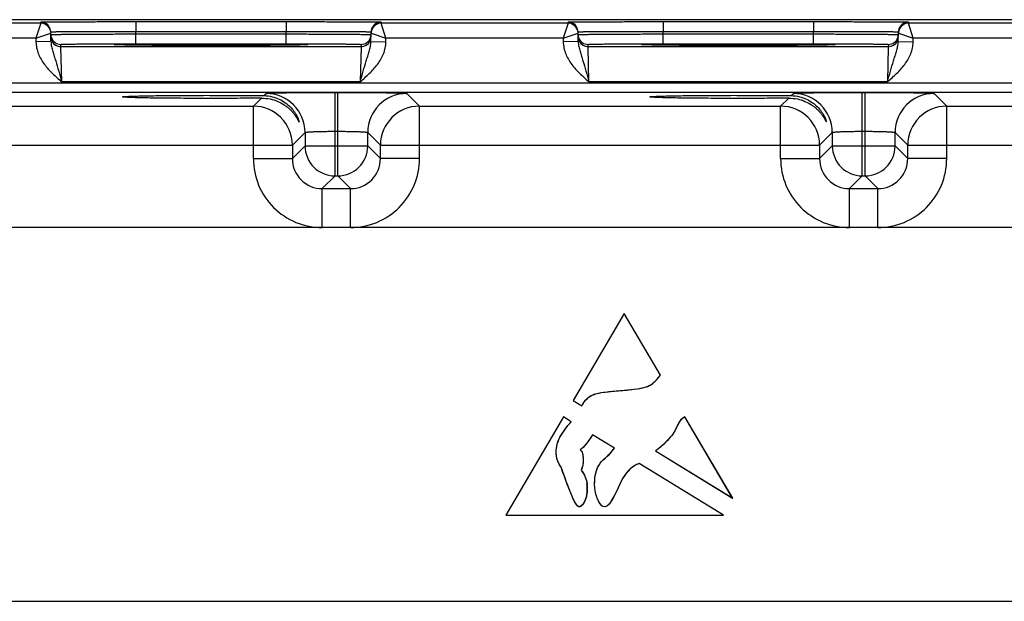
# Model space of a CAD drawing. Header units: inches. Extents: x 0 to 34, y 0 to 22.
# Tile 136 of 168: x 16.9 to 18.9, y 18.1 to 19.3. Entities that reach past the tile are written whole.
import ezdxf

# ---------------------------------------------------------------- set-up
doc = ezdxf.new("R2010")
doc.units = ezdxf.units.IN
doc.header["$LTSCALE"] = 1.87
doc.header["$MEASUREMENT"] = 0
doc.layers.get('0').update_dxf_attribs({"linetype": 'CONTINUOUS'})
doc.layers.add('03___PRT_ALL_CURVES', color=7, linetype='CONTINUOUS')

msp = doc.modelspace()

# ---------------------------------------------------------------- linework, layer by layer
at = {"color": 7, "linetype": 'CONTINUOUS'}
for p, q in [((24.2849, 19.2708), (15.4621, 19.2708)), ((16.9616, 19.2636), (16.5873, 19.2636)), ((16.9616, 19.2636), (16.9517, 19.2336)), ((16.9616, 19.2636), (16.9615, 19.2661)), ((17.1515, 19.2669), (17.1515, 19.2473)), ((17.1515, 19.2669), (17.4524, 19.2669)), ((17.1516, 19.2423), (17.1515, 19.2473)), ((17.1515, 19.2473), (17.4524, 19.2473)), ((17.4523, 19.2423), (17.4524, 19.2473)), ((17.4524, 19.2669), (17.4524, 19.2473)), ((17.6423, 19.2661), (17.6423, 19.2636)), ((18.0166, 19.2636), (17.6423, 19.2636)), ((17.6521, 19.2336), (17.6423, 19.2636)), ((18.0166, 19.2636), (18.0067, 19.2336)), ((18.0166, 19.2636), (18.0165, 19.2661)), ((18.2065, 19.2669), (18.2065, 19.2473)), ((18.2065, 19.2669), (18.5074, 19.2669)), ((18.2066, 19.2423), (18.2065, 19.2473)), ((18.2065, 19.2473), (18.5074, 19.2473)), ((18.5073, 19.2423), (18.5074, 19.2473)), ((18.5074, 19.2669), (18.5074, 19.2473)), ((18.6973, 19.2661), (18.6973, 19.2636)), ((19.0716, 19.2636), (18.6973, 19.2636)), ((18.7071, 19.2336), (18.6973, 19.2636)), ((16.9517, 19.2336), (16.5971, 19.2336)), ((16.9517, 19.2336), (16.9816, 19.2439)), ((16.9517, 19.2336), (16.9519, 19.2264)), ((16.9819, 19.2269), (16.9815, 19.2464)), ((17.1516, 19.2226), (17.1516, 19.2423)), ((17.1516, 19.2423), (17.4523, 19.2423)), ((17.4523, 19.2226), (17.4523, 19.2423)), ((17.622, 19.2269), (17.6224, 19.2464)), ((17.6223, 19.2439), (17.6521, 19.2336)), ((17.652, 19.2264), (17.6521, 19.2336)), ((18.0067, 19.2336), (17.6521, 19.2336)), ((18.0067, 19.2336), (18.0366, 19.2439)), ((18.0067, 19.2336), (18.0069, 19.2264)), ((18.0369, 19.2269), (18.0365, 19.2464)), ((18.2066, 19.2226), (18.2066, 19.2423)), ((18.2066, 19.2423), (18.5073, 19.2423)), ((18.5073, 19.2226), (18.5073, 19.2423)), ((18.677, 19.2269), (18.6774, 19.2464)), ((18.6773, 19.2439), (18.7071, 19.2336)), ((18.707, 19.2264), (18.7071, 19.2336)), ((19.0617, 19.2336), (18.7071, 19.2336)), ((16.9819, 19.2269), (16.9519, 19.2264)), ((17.0017, 19.2167), (17.0016, 19.2213)), ((17.6022, 19.2167), (17.0017, 19.2167)), ((17.0033, 19.1467), (17.0017, 19.2167)), ((17.1082, 19.2208), (17.1113, 19.2211)), ((17.1113, 19.2205), (17.1082, 19.2208)), ((17.1227, 19.2202), (17.1113, 19.2205)), ((17.1129, 19.2204), (17.112, 19.2205)), ((17.1139, 19.2204), (17.1129, 19.2204)), ((17.1156, 19.2203), (17.1139, 19.2204)), ((17.1178, 19.2203), (17.1156, 19.2203)), ((17.1223, 19.2202), (17.1178, 19.2203)), ((17.1294, 19.22), (17.1223, 19.2202)), ((17.1401, 19.2199), (17.1294, 19.22)), ((17.154, 19.2197), (17.1401, 19.2199)), ((17.1516, 19.2226), (17.4523, 19.2226)), ((17.1689, 19.2196), (17.154, 19.2197)), ((17.1866, 19.2194), (17.1689, 19.2196)), ((17.2075, 19.2193), (17.1866, 19.2194)), ((17.2317, 19.2192), (17.2075, 19.2193)), ((17.2589, 19.2191), (17.2317, 19.2192)), ((17.2841, 19.2191), (17.2589, 19.2191)), ((17.3126, 19.2191), (17.2841, 19.2191)), ((17.3422, 19.2191), (17.3126, 19.2191)), ((17.3684, 19.2192), (17.3422, 19.2191)), ((17.3913, 19.2193), (17.3684, 19.2192)), ((17.4113, 19.2194), (17.3913, 19.2193)), ((17.4315, 19.2195), (17.4113, 19.2194)), ((17.4473, 19.2197), (17.4315, 19.2195)), ((17.4616, 19.2198), (17.4473, 19.2197)), ((17.4727, 19.22), (17.4616, 19.2198)), ((17.4801, 19.2201), (17.4727, 19.22)), ((17.4851, 19.2202), (17.4801, 19.2201)), ((17.4926, 19.2205), (17.4812, 19.2202)), ((17.4882, 19.2203), (17.4851, 19.2202)), ((17.4901, 19.2204), (17.4882, 19.2203)), ((17.4911, 19.2204), (17.4901, 19.2204)), ((17.492, 19.2205), (17.4911, 19.2204)), ((17.4926, 19.2205), (17.492, 19.2205)), ((17.4926, 19.2211), (17.4957, 19.2208)), ((17.4957, 19.2208), (17.4926, 19.2205)), ((17.6022, 19.2167), (17.6006, 19.1467)), ((17.6023, 19.2213), (17.6022, 19.2167)), ((17.622, 19.2269), (17.652, 19.2264)), ((18.0369, 19.2269), (18.0069, 19.2264)), ((18.0567, 19.2167), (18.0566, 19.2213)), ((18.6572, 19.2167), (18.0567, 19.2167)), ((18.0583, 19.1467), (18.0567, 19.2167)), ((18.1632, 19.2208), (18.1663, 19.2211)), ((18.1663, 19.2205), (18.1632, 19.2208)), ((18.1777, 19.2202), (18.1663, 19.2205)), ((18.1679, 19.2204), (18.167, 19.2205)), ((18.1689, 19.2204), (18.1679, 19.2204)), ((18.1706, 19.2203), (18.1689, 19.2204)), ((18.1728, 19.2203), (18.1706, 19.2203)), ((18.1773, 19.2202), (18.1728, 19.2203)), ((18.1844, 19.22), (18.1773, 19.2202)), ((18.1951, 19.2199), (18.1844, 19.22)), ((18.209, 19.2197), (18.1951, 19.2199)), ((18.2066, 19.2226), (18.5073, 19.2226)), ((18.2239, 19.2196), (18.209, 19.2197)), ((18.2416, 19.2194), (18.2239, 19.2196)), ((18.2625, 19.2193), (18.2416, 19.2194)), ((18.2867, 19.2192), (18.2625, 19.2193)), ((18.3139, 19.2191), (18.2867, 19.2192)), ((18.3391, 19.2191), (18.3139, 19.2191)), ((18.3676, 19.2191), (18.3391, 19.2191)), ((18.3972, 19.2191), (18.3676, 19.2191)), ((18.4234, 19.2192), (18.3972, 19.2191)), ((18.4463, 19.2193), (18.4234, 19.2192)), ((18.4663, 19.2194), (18.4463, 19.2193)), ((18.4865, 19.2195), (18.4663, 19.2194)), ((18.5023, 19.2197), (18.4865, 19.2195)), ((18.5166, 19.2198), (18.5023, 19.2197)), ((18.5277, 19.22), (18.5166, 19.2198)), ((18.5351, 19.2201), (18.5277, 19.22)), ((18.5401, 19.2202), (18.5351, 19.2201)), ((18.5476, 19.2205), (18.5362, 19.2202)), ((18.5432, 19.2203), (18.5401, 19.2202)), ((18.5451, 19.2204), (18.5432, 19.2203)), ((18.5461, 19.2204), (18.5451, 19.2204)), ((18.547, 19.2205), (18.5461, 19.2204)), ((18.5476, 19.2205), (18.547, 19.2205)), ((18.5476, 19.2211), (18.5507, 19.2208)), ((18.5507, 19.2208), (18.5476, 19.2205)), ((18.6572, 19.2167), (18.6556, 19.1467)), ((18.6573, 19.2213), (18.6572, 19.2167)), ((18.677, 19.2269), (18.707, 19.2264)), ((15.7304, 19.1445), (24.0807, 19.1445)), ((17.6006, 19.1467), (17.0033, 19.1467)), ((18.6556, 19.1467), (18.0583, 19.1467)), ((15.7304, 19.1255), (24.0807, 19.1255)), ((17.3868, 19.0977), (17.4029, 19.1138)), ((17.408, 19.1188), (17.4122, 19.123)), ((17.5502, 18.958), (17.5502, 19.1254)), ((17.5502, 19.1254), (17.5557, 19.1254)), ((17.5557, 18.958), (17.5557, 19.1254)), ((17.6937, 19.123), (17.7191, 19.0977)), ((18.4418, 19.0977), (18.4579, 19.1138)), ((18.463, 19.1188), (18.4672, 19.123)), ((18.6052, 18.958), (18.6052, 19.1254)), ((18.6052, 19.1254), (18.6107, 19.1254)), ((18.6107, 18.958), (18.6107, 19.1254)), ((18.7487, 19.123), (18.7741, 19.0977)), ((16.6641, 19.0977), (17.3868, 19.0977)), ((17.3868, 18.9927), (17.3868, 19.0977)), ((17.7191, 18.9927), (17.7191, 19.0977)), ((17.7191, 19.0977), (18.4418, 19.0977)), ((18.4418, 18.9927), (18.4418, 19.0977)), ((18.7741, 18.9927), (18.7741, 19.0977)), ((18.7741, 19.0977), (19.4968, 19.0977)), ((17.4902, 19.0451), (17.4648, 19.0197)), ((17.4902, 19.0451), (17.4902, 19.018)), ((17.5502, 19.0474), (17.5557, 19.0474)), ((17.6157, 19.018), (17.6157, 19.0451)), ((17.6157, 19.0451), (17.6411, 19.0197)), ((18.5452, 19.0451), (18.5198, 19.0197)), ((18.5452, 19.0451), (18.5452, 19.018)), ((18.6052, 19.0474), (18.6107, 19.0474)), ((18.6707, 19.018), (18.6707, 19.0451)), ((18.6707, 19.0451), (18.6961, 19.0197)), ((16.5861, 19.0197), (17.4648, 19.0197)), ((17.4648, 19.0197), (17.4648, 18.9927)), ((17.4902, 19.018), (17.4648, 18.9927)), ((17.4902, 19.018), (17.6157, 19.018)), ((17.6157, 19.018), (17.6411, 18.9927)), ((17.6411, 18.9927), (17.6411, 19.0197)), ((17.6411, 19.0197), (18.5198, 19.0197)), ((18.5198, 19.0197), (18.5198, 18.9927)), ((18.5452, 19.018), (18.5198, 18.9927)), ((18.5452, 19.018), (18.6707, 19.018)), ((18.6707, 19.018), (18.6961, 18.9927)), ((18.6961, 18.9927), (18.6961, 19.0197)), ((18.6961, 19.0197), (19.5748, 19.0197)), ((17.3868, 18.9927), (17.4648, 18.9927)), ((17.7191, 18.9927), (17.6411, 18.9927)), ((18.4418, 18.9927), (18.5198, 18.9927)), ((18.7741, 18.9927), (18.6961, 18.9927)), ((17.5502, 18.958), (17.5248, 18.9327)), ((17.5502, 18.958), (17.5557, 18.958)), ((17.5557, 18.958), (17.5811, 18.9327)), ((18.6052, 18.958), (18.5798, 18.9327)), ((18.6052, 18.958), (18.6107, 18.958)), ((18.6107, 18.958), (18.6361, 18.9327)), ((17.5248, 18.8547), (17.5248, 18.9327)), ((17.5248, 18.9327), (17.5811, 18.9327)), ((17.5811, 18.8547), (17.5811, 18.9327)), ((18.5798, 18.8547), (18.5798, 18.9327)), ((18.5798, 18.9327), (18.6361, 18.9327)), ((18.6361, 18.8547), (18.6361, 18.9327)), ((23.9578, 18.8547), (15.8476, 18.8547)), ((18.1288, 18.6827), (18.0265, 18.5087)), ((18.2013, 18.5592), (18.1288, 18.6827)), ((18.0265, 18.5087), (18.044, 18.4981)), ((18.0071, 18.4756), (17.8917, 18.279)), ((18.0224, 18.4662), (18.0071, 18.4756)), ((18.3461, 18.3128), (18.2501, 18.4761)), ((18.1091, 18.413), (18.0652, 18.44)), ((18.1914, 18.4076), (18.3461, 18.3128)), ((18.3278, 18.279), (18.1587, 18.3826)), ((18.0763, 18.3759), (18.079, 18.379)), ((17.8917, 18.279), (18.3278, 18.279)), ((15.8476, 18.1067), (23.9578, 18.1067))]:
    msp.add_line(p, q, dxfattribs=at)
for points in [[(17.112, 19.2205), (17.1114, 19.2205), (17.1111, 19.2205), (17.1109, 19.2205), (17.1107, 19.2206), (17.1105, 19.2206), (17.1104, 19.2206)], [(17.4935, 19.2206), (17.4934, 19.2206), (17.4933, 19.2206), (17.4931, 19.2205), (17.4929, 19.2205), (17.4926, 19.2205)], [(18.167, 19.2205), (18.1664, 19.2205), (18.1661, 19.2205), (18.1659, 19.2205), (18.1657, 19.2206), (18.1655, 19.2206), (18.1654, 19.2206)], [(18.5485, 19.2206), (18.5484, 19.2206), (18.5483, 19.2206), (18.5481, 19.2205), (18.5479, 19.2205), (18.5476, 19.2205)]]:
    msp.add_lwpolyline(points, dxfattribs=at)
for centre, radius, start, end in [((16.9615, 19.2461), 0.02, 18.8019, 90.0002), ((16.9616, 19.2436), 0.02, 27.5914, 89.9999), ((16.9614, 19.2461), 0.0201, 1.0528, 18.7474), ((17.6425, 19.2461), 0.0201, 161.2526, 178.9472), ((17.6423, 19.2461), 0.02, 89.9998, 161.1981), ((17.6423, 19.2436), 0.02, 90.0018, 152.4591), ((18.0165, 19.2461), 0.02, 18.8019, 90.0002), ((18.0166, 19.2436), 0.02, 27.5914, 89.9999), ((18.0164, 19.2461), 0.0201, 1.0528, 18.7474), ((18.6975, 19.2461), 0.0201, 161.2526, 178.9472), ((18.6973, 19.2461), 0.02, 89.9998, 161.1981), ((18.6973, 19.2436), 0.02, 90.0018, 152.4591), ((17.0017, 19.2414), 0.0201, 181.0528, 198.7479), ((17.0016, 19.2413), 0.02, 198.8014, 270.0007), ((17.0017, 19.2367), 0.02, 206.4231, 270.0003), ((17.6022, 19.2367), 0.02, 269.9997, 333.5767), ((17.6023, 19.2413), 0.02, 269.9993, 341.1986), ((17.6021, 19.2414), 0.0201, 341.2521, 358.9472), ((18.0567, 19.2414), 0.0201, 181.0528, 198.7479), ((18.0566, 19.2413), 0.02, 198.8014, 270.0007), ((18.0567, 19.2367), 0.02, 206.4231, 270.0003), ((18.6572, 19.2367), 0.02, 269.9997, 333.5767), ((18.6573, 19.2413), 0.02, 269.9993, 341.1986), ((18.6571, 19.2414), 0.0201, 341.2521, 358.9472), ((17.4122, 19.045), 0.078, 0.0209, 89.9791), ((17.6937, 19.045), 0.078, 90.0209, 179.9791), ((18.4672, 19.045), 0.078, 0.0209, 89.9791), ((18.7487, 19.045), 0.078, 90.0209, 179.9791), ((17.3868, 19.0197), 0.078, 0.0209, 89.9791), ((17.7191, 19.0197), 0.078, 90.0209, 179.9791), ((18.4418, 19.0197), 0.078, 0.0209, 89.9791), ((18.7741, 19.0197), 0.078, 90.0209, 179.9791), ((17.5502, 19.0181), 0.06, 180.021, 269.979), ((17.5557, 19.0181), 0.06, 270.021, 359.979), ((18.6052, 19.0181), 0.06, 180.021, 269.979), ((18.6107, 19.0181), 0.06, 270.021, 359.979), ((17.5248, 18.9927), 0.138, 179.9966, 270.0034), ((17.5248, 18.9926), 0.06, 179.9645, 270.0357), ((17.5811, 18.9927), 0.138, 269.9966, 0.0034), ((17.5811, 18.9926), 0.06, 269.9656, 0.0346), ((18.5798, 18.9927), 0.138, 179.9966, 270.0034), ((18.5798, 18.9926), 0.06, 179.9645, 270.0357), ((18.6361, 18.9927), 0.138, 269.9966, 0.0034), ((18.6361, 18.9926), 0.06, 269.9656, 0.0346)]:
    msp.add_arc(centre, radius, start, end, dxfattribs=at)
for points, knots in [([(16.9615, 19.2661), (16.9615, 19.2661), (16.9616, 19.2661), (16.9618, 19.2661), (16.9621, 19.2661), (16.9625, 19.2662), (16.963, 19.2662), (16.9639, 19.2662), (16.9653, 19.2663), (16.9674, 19.2663), (16.9699, 19.2663), (16.9728, 19.2664), (16.9761, 19.2664), (16.9799, 19.2664), (16.9857, 19.2665), (16.994, 19.2666), (17.0051, 19.2666), (17.0176, 19.2667), (17.0314, 19.2667), (17.0463, 19.2668), (17.0622, 19.2668), (17.085, 19.2669), (17.1149, 19.2669), (17.1391, 19.2669), (17.1515, 19.2669)], [0, 0, 0, 0, 0.000318, 0.001226, 0.002732, 0.004837, 0.007542, 0.010844, 0.019232, 0.029982, 0.043068, 0.058459, 0.076118, 0.096003, 0.118066, 0.168509, 0.226962, 0.292862, 0.365575, 0.444399, 0.528576, 0.617294, 0.804899, 1, 1, 1, 1]), ([(16.9815, 19.2464), (16.9815, 19.2465), (16.9816, 19.2465), (16.9818, 19.2465), (16.982, 19.2465), (16.9824, 19.2466), (16.9828, 19.2466), (16.9837, 19.2466), (16.9849, 19.2467), (16.9867, 19.2467), (16.989, 19.2468), (16.9916, 19.2468), (16.9946, 19.2469), (16.998, 19.2469), (17.0032, 19.247), (17.0106, 19.247), (17.0205, 19.2471), (17.0317, 19.2472), (17.044, 19.2472), (17.0574, 19.2473), (17.0716, 19.2473), (17.092, 19.2473), (17.1188, 19.2473), (17.1404, 19.2473), (17.1515, 19.2473)], [0, 0, 0, 0, 0.000343, 0.001258, 0.002769, 0.004877, 0.007583, 0.010885, 0.019274, 0.030023, 0.043108, 0.058497, 0.076155, 0.096037, 0.118099, 0.168538, 0.226986, 0.292883, 0.365592, 0.444414, 0.528588, 0.617304, 0.804905, 1, 1, 1, 1]), ([(17.4524, 19.2669), (17.4647, 19.2669), (17.489, 19.2669), (17.5188, 19.2669), (17.5417, 19.2668), (17.5576, 19.2668), (17.5725, 19.2667), (17.5863, 19.2667), (17.5988, 19.2666), (17.6098, 19.2666), (17.6181, 19.2665), (17.624, 19.2664), (17.6278, 19.2664), (17.6311, 19.2664), (17.634, 19.2663), (17.6365, 19.2663), (17.6386, 19.2663), (17.64, 19.2662), (17.6409, 19.2662), (17.6414, 19.2662), (17.6418, 19.2661), (17.6421, 19.2661), (17.6422, 19.2661), (17.6423, 19.2661), (17.6423, 19.2661)], [0, 0, 0, 0, 0.195101, 0.382706, 0.471424, 0.555601, 0.634425, 0.707138, 0.773038, 0.831491, 0.881934, 0.903997, 0.923882, 0.941541, 0.956932, 0.970019, 0.980768, 0.989156, 0.992458, 0.995163, 0.997268, 0.998775, 0.999682, 1, 1, 1, 1]), ([(17.4524, 19.2473), (17.4634, 19.2473), (17.4851, 19.2473), (17.5118, 19.2473), (17.5323, 19.2473), (17.5465, 19.2473), (17.5599, 19.2472), (17.5722, 19.2472), (17.5834, 19.2471), (17.5933, 19.247), (17.6007, 19.247), (17.6059, 19.2469), (17.6093, 19.2469), (17.6123, 19.2468), (17.6149, 19.2468), (17.6171, 19.2467), (17.619, 19.2467), (17.6202, 19.2466), (17.621, 19.2466), (17.6215, 19.2466), (17.6219, 19.2465), (17.6221, 19.2465), (17.6223, 19.2465), (17.6224, 19.2465), (17.6224, 19.2464)], [0, 0, 0, 0, 0.195095, 0.382696, 0.471411, 0.555586, 0.634408, 0.707117, 0.773013, 0.831462, 0.881901, 0.903962, 0.923845, 0.941503, 0.956892, 0.969977, 0.980726, 0.989114, 0.992417, 0.995123, 0.997231, 0.998742, 0.999657, 1, 1, 1, 1]), ([(18.0165, 19.2661), (18.0165, 19.2661), (18.0166, 19.2661), (18.0168, 19.2661), (18.0171, 19.2661), (18.0175, 19.2662), (18.018, 19.2662), (18.0189, 19.2662), (18.0203, 19.2663), (18.0224, 19.2663), (18.0249, 19.2663), (18.0278, 19.2664), (18.0311, 19.2664), (18.0349, 19.2664), (18.0407, 19.2665), (18.049, 19.2666), (18.0601, 19.2666), (18.0726, 19.2667), (18.0864, 19.2667), (18.1013, 19.2668), (18.1172, 19.2668), (18.14, 19.2669), (18.1699, 19.2669), (18.1941, 19.2669), (18.2065, 19.2669)], [0, 0, 0, 0, 0.000318, 0.001226, 0.002732, 0.004837, 0.007542, 0.010844, 0.019232, 0.029982, 0.043068, 0.058459, 0.076118, 0.096003, 0.118066, 0.168509, 0.226962, 0.292862, 0.365575, 0.444399, 0.528576, 0.617294, 0.804899, 1, 1, 1, 1]), ([(18.0365, 19.2464), (18.0365, 19.2465), (18.0366, 19.2465), (18.0368, 19.2465), (18.037, 19.2465), (18.0374, 19.2466), (18.0378, 19.2466), (18.0387, 19.2466), (18.0399, 19.2467), (18.0417, 19.2467), (18.044, 19.2468), (18.0466, 19.2468), (18.0496, 19.2469), (18.053, 19.2469), (18.0582, 19.247), (18.0656, 19.247), (18.0755, 19.2471), (18.0867, 19.2472), (18.099, 19.2472), (18.1124, 19.2473), (18.1266, 19.2473), (18.147, 19.2473), (18.1738, 19.2473), (18.1954, 19.2473), (18.2065, 19.2473)], [0, 0, 0, 0, 0.000343, 0.001258, 0.002769, 0.004877, 0.007583, 0.010885, 0.019274, 0.030023, 0.043108, 0.058497, 0.076155, 0.096037, 0.118099, 0.168538, 0.226986, 0.292883, 0.365592, 0.444414, 0.528588, 0.617304, 0.804905, 1, 1, 1, 1]), ([(18.5074, 19.2669), (18.5197, 19.2669), (18.544, 19.2669), (18.5738, 19.2669), (18.5967, 19.2668), (18.6126, 19.2668), (18.6275, 19.2667), (18.6413, 19.2667), (18.6538, 19.2666), (18.6648, 19.2666), (18.6731, 19.2665), (18.679, 19.2664), (18.6828, 19.2664), (18.6861, 19.2664), (18.689, 19.2663), (18.6915, 19.2663), (18.6936, 19.2663), (18.695, 19.2662), (18.6959, 19.2662), (18.6964, 19.2662), (18.6968, 19.2661), (18.6971, 19.2661), (18.6972, 19.2661), (18.6973, 19.2661), (18.6973, 19.2661)], [0, 0, 0, 0, 0.195101, 0.382706, 0.471424, 0.555601, 0.634425, 0.707138, 0.773038, 0.831491, 0.881934, 0.903997, 0.923882, 0.941541, 0.956932, 0.970019, 0.980768, 0.989156, 0.992458, 0.995163, 0.997268, 0.998775, 0.999682, 1, 1, 1, 1]), ([(18.5074, 19.2473), (18.5184, 19.2473), (18.5401, 19.2473), (18.5668, 19.2473), (18.5873, 19.2473), (18.6015, 19.2473), (18.6149, 19.2472), (18.6272, 19.2472), (18.6384, 19.2471), (18.6483, 19.247), (18.6557, 19.247), (18.6609, 19.2469), (18.6643, 19.2469), (18.6673, 19.2468), (18.6699, 19.2468), (18.6721, 19.2467), (18.674, 19.2467), (18.6752, 19.2466), (18.676, 19.2466), (18.6765, 19.2466), (18.6769, 19.2465), (18.6771, 19.2465), (18.6773, 19.2465), (18.6774, 19.2465), (18.6774, 19.2464)], [0, 0, 0, 0, 0.195095, 0.382696, 0.471411, 0.555586, 0.634408, 0.707117, 0.773013, 0.831462, 0.881901, 0.903962, 0.923845, 0.941503, 0.956892, 0.969977, 0.980726, 0.989114, 0.992417, 0.995123, 0.997231, 0.998742, 0.999657, 1, 1, 1, 1]), ([(16.9816, 19.241), (16.9816, 19.241), (16.9817, 19.241), (16.9818, 19.241), (16.9821, 19.2411), (16.9825, 19.2411), (16.9829, 19.2411), (16.9837, 19.2411), (16.985, 19.2412), (16.9868, 19.2412), (16.9891, 19.2413), (16.9917, 19.2413), (16.9947, 19.2414), (16.9981, 19.2414), (17.0033, 19.2415), (17.0107, 19.2416), (17.0206, 19.2417), (17.0318, 19.2418), (17.0441, 19.2419), (17.0574, 19.2419), (17.0717, 19.242), (17.0921, 19.2421), (17.1188, 19.2422), (17.1405, 19.2423), (17.1516, 19.2423)], [0, 0, 0, 0, 0.00033, 0.001241, 0.002749, 0.004856, 0.007562, 0.010864, 0.019252, 0.030002, 0.043087, 0.058478, 0.076136, 0.09602, 0.118081, 0.168521, 0.226971, 0.292867, 0.365577, 0.444399, 0.528574, 0.617291, 0.804896, 1, 1, 1, 1]), ([(17.4523, 19.2423), (17.4634, 19.2423), (17.485, 19.2422), (17.5118, 19.2421), (17.5322, 19.242), (17.5464, 19.2419), (17.5598, 19.2419), (17.5721, 19.2418), (17.5833, 19.2417), (17.5932, 19.2416), (17.6006, 19.2415), (17.6058, 19.2414), (17.6092, 19.2414), (17.6122, 19.2413), (17.6148, 19.2413), (17.617, 19.2412), (17.6189, 19.2412), (17.6201, 19.2411), (17.6209, 19.2411), (17.6214, 19.2411), (17.6218, 19.2411), (17.622, 19.241), (17.6222, 19.241), (17.6223, 19.241), (17.6223, 19.241)], [0, 0, 0, 0, 0.195104, 0.382709, 0.471426, 0.555601, 0.634423, 0.707132, 0.773029, 0.831478, 0.881918, 0.90398, 0.923864, 0.941522, 0.956912, 0.969998, 0.980748, 0.989136, 0.992438, 0.995144, 0.997251, 0.998759, 0.99967, 1, 1, 1, 1]), ([(18.0366, 19.241), (18.0366, 19.241), (18.0367, 19.241), (18.0368, 19.241), (18.0371, 19.2411), (18.0375, 19.2411), (18.0379, 19.2411), (18.0387, 19.2411), (18.04, 19.2412), (18.0418, 19.2412), (18.0441, 19.2413), (18.0467, 19.2413), (18.0497, 19.2414), (18.0531, 19.2414), (18.0583, 19.2415), (18.0657, 19.2416), (18.0756, 19.2417), (18.0868, 19.2418), (18.0991, 19.2419), (18.1124, 19.2419), (18.1267, 19.242), (18.1471, 19.2421), (18.1738, 19.2422), (18.1955, 19.2423), (18.2066, 19.2423)], [0, 0, 0, 0, 0.00033, 0.001241, 0.002749, 0.004856, 0.007562, 0.010864, 0.019252, 0.030002, 0.043087, 0.058478, 0.076136, 0.09602, 0.118081, 0.168521, 0.226971, 0.292867, 0.365577, 0.444399, 0.528574, 0.617291, 0.804896, 1, 1, 1, 1]), ([(18.5073, 19.2423), (18.5184, 19.2423), (18.54, 19.2422), (18.5668, 19.2421), (18.5872, 19.242), (18.6014, 19.2419), (18.6148, 19.2419), (18.6271, 19.2418), (18.6383, 19.2417), (18.6482, 19.2416), (18.6556, 19.2415), (18.6608, 19.2414), (18.6642, 19.2414), (18.6672, 19.2413), (18.6698, 19.2413), (18.672, 19.2412), (18.6739, 19.2412), (18.6751, 19.2411), (18.6759, 19.2411), (18.6764, 19.2411), (18.6768, 19.2411), (18.677, 19.241), (18.6772, 19.241), (18.6773, 19.241), (18.6773, 19.241)], [0, 0, 0, 0, 0.195104, 0.382709, 0.471426, 0.555601, 0.634423, 0.707132, 0.773029, 0.831478, 0.881918, 0.90398, 0.923864, 0.941522, 0.956912, 0.969998, 0.980748, 0.989136, 0.992438, 0.995144, 0.997251, 0.998759, 0.99967, 1, 1, 1, 1]), ([(16.9519, 19.2264), (16.9519, 19.2223), (16.9529, 19.2142), (16.9576, 19.1985), (16.9681, 19.1807), (16.9847, 19.1627), (16.9971, 19.152), (17.0033, 19.1467)], [0, 0, 0, 0, 0.125018, 0.250068, 0.499708, 0.749755, 1, 1, 1, 1]), ([(16.9819, 19.2269), (16.9819, 19.2236), (16.9828, 19.217), (16.9853, 19.2074), (16.9883, 19.1979), (16.9924, 19.1848), (16.9975, 19.1677), (17.0013, 19.1538), (17.0033, 19.1467)], [0, 0, 0, 0, 0.120104, 0.238268, 0.357052, 0.478569, 0.733305, 1, 1, 1, 1]), ([(17.0016, 19.2213), (17.0016, 19.2214), (17.0017, 19.2214), (17.0018, 19.2214), (17.0021, 19.2214), (17.0025, 19.2215), (17.0034, 19.2215), (17.0046, 19.2216), (17.0062, 19.2217), (17.0082, 19.2217), (17.0105, 19.2218), (17.0142, 19.2219), (17.0197, 19.222), (17.0273, 19.2221), (17.036, 19.2222), (17.0459, 19.2223), (17.0567, 19.2224), (17.0685, 19.2224), (17.0811, 19.2225), (17.0991, 19.2226), (17.1227, 19.2226), (17.1418, 19.2226), (17.1516, 19.2226)], [0, 0, 0, 0, 0.000367, 0.001291, 0.002806, 0.004918, 0.010931, 0.019321, 0.030071, 0.043156, 0.058545, 0.076201, 0.118142, 0.168576, 0.22702, 0.29291, 0.365614, 0.444431, 0.5286, 0.617312, 0.804907, 1, 1, 1, 1]), ([(17.1113, 19.2211), (17.1142, 19.2212), (17.122, 19.2214), (17.1362, 19.2217), (17.1553, 19.2219), (17.179, 19.2221), (17.2063, 19.2223), (17.2477, 19.2224), (17.3019, 19.2225), (17.3562, 19.2224), (17.3976, 19.2223), (17.4249, 19.2221), (17.4485, 19.2219), (17.4677, 19.2217), (17.4819, 19.2214), (17.4896, 19.2212), (17.4926, 19.2211)], [0, 0, 0, 0, 0.0232, 0.0608, 0.111657, 0.174242, 0.246665, 0.326737, 0.500006, 0.673274, 0.753345, 0.825766, 0.88835, 0.939205, 0.976802, 1, 1, 1, 1]), ([(17.4812, 19.2202), (17.4715, 19.2199), (17.4478, 19.2197), (17.4068, 19.2193), (17.3568, 19.2192), (17.302, 19.2191), (17.2472, 19.2192), (17.1972, 19.2193), (17.1562, 19.2197), (17.1324, 19.2199), (17.1227, 19.2202)], [0, 0, 0, 0, 0.081295, 0.198871, 0.342544, 0.499869, 0.657212, 0.800938, 0.918598, 1, 1, 1, 1]), ([(17.4523, 19.2226), (17.4621, 19.2226), (17.4812, 19.2226), (17.5048, 19.2226), (17.5228, 19.2225), (17.5354, 19.2224), (17.5471, 19.2224), (17.558, 19.2223), (17.5679, 19.2222), (17.5766, 19.2221), (17.5841, 19.222), (17.5896, 19.2219), (17.5934, 19.2218), (17.5957, 19.2217), (17.5977, 19.2217), (17.5993, 19.2216), (17.6005, 19.2215), (17.6013, 19.2215), (17.6018, 19.2214), (17.6021, 19.2214), (17.6022, 19.2214), (17.6023, 19.2214), (17.6023, 19.2213)], [0, 0, 0, 0, 0.195093, 0.382688, 0.4714, 0.555569, 0.634386, 0.70709, 0.77298, 0.831424, 0.881858, 0.923799, 0.941455, 0.956844, 0.969929, 0.980679, 0.989069, 0.995082, 0.997194, 0.998709, 0.999633, 1, 1, 1, 1]), ([(17.6006, 19.1467), (17.6026, 19.1538), (17.6064, 19.1677), (17.6115, 19.1848), (17.6156, 19.1979), (17.6185, 19.2074), (17.6211, 19.217), (17.622, 19.2236), (17.622, 19.2269)], [0, 0, 0, 0, 0.266695, 0.521431, 0.642948, 0.761732, 0.879896, 1, 1, 1, 1]), ([(17.6006, 19.1467), (17.6068, 19.152), (17.6191, 19.1627), (17.6358, 19.1807), (17.6463, 19.1985), (17.651, 19.2142), (17.6519, 19.2223), (17.652, 19.2264)], [0, 0, 0, 0, 0.250256, 0.500306, 0.74994, 0.874987, 1, 1, 1, 1]), ([(18.0069, 19.2264), (18.0069, 19.2223), (18.0079, 19.2142), (18.0126, 19.1985), (18.0231, 19.1807), (18.0397, 19.1627), (18.0521, 19.152), (18.0583, 19.1467)], [0, 0, 0, 0, 0.125018, 0.250068, 0.499708, 0.749755, 1, 1, 1, 1]), ([(18.0369, 19.2269), (18.0369, 19.2236), (18.0378, 19.217), (18.0403, 19.2074), (18.0433, 19.1979), (18.0474, 19.1848), (18.0525, 19.1677), (18.0563, 19.1538), (18.0583, 19.1467)], [0, 0, 0, 0, 0.120104, 0.238268, 0.357052, 0.478569, 0.733305, 1, 1, 1, 1]), ([(18.0566, 19.2213), (18.0566, 19.2214), (18.0567, 19.2214), (18.0568, 19.2214), (18.0571, 19.2214), (18.0575, 19.2215), (18.0584, 19.2215), (18.0596, 19.2216), (18.0612, 19.2217), (18.0632, 19.2217), (18.0655, 19.2218), (18.0692, 19.2219), (18.0747, 19.222), (18.0823, 19.2221), (18.091, 19.2222), (18.1009, 19.2223), (18.1117, 19.2224), (18.1235, 19.2224), (18.1361, 19.2225), (18.1541, 19.2226), (18.1777, 19.2226), (18.1968, 19.2226), (18.2066, 19.2226)], [0, 0, 0, 0, 0.000367, 0.001291, 0.002806, 0.004918, 0.010931, 0.019321, 0.030071, 0.043156, 0.058545, 0.076201, 0.118142, 0.168576, 0.22702, 0.29291, 0.365614, 0.444431, 0.5286, 0.617312, 0.804907, 1, 1, 1, 1]), ([(18.1663, 19.2211), (18.1692, 19.2212), (18.177, 19.2214), (18.1912, 19.2217), (18.2103, 19.2219), (18.234, 19.2221), (18.2613, 19.2223), (18.3027, 19.2224), (18.3569, 19.2225), (18.4112, 19.2224), (18.4526, 19.2223), (18.4799, 19.2221), (18.5035, 19.2219), (18.5227, 19.2217), (18.5369, 19.2214), (18.5446, 19.2212), (18.5476, 19.2211)], [0, 0, 0, 0, 0.0232, 0.0608, 0.111657, 0.174242, 0.246665, 0.326737, 0.500006, 0.673274, 0.753345, 0.825766, 0.88835, 0.939205, 0.976802, 1, 1, 1, 1]), ([(18.5362, 19.2202), (18.5265, 19.2199), (18.5028, 19.2197), (18.4618, 19.2193), (18.4118, 19.2192), (18.357, 19.2191), (18.3022, 19.2192), (18.2522, 19.2193), (18.2112, 19.2197), (18.1874, 19.2199), (18.1777, 19.2202)], [0, 0, 0, 0, 0.081295, 0.198871, 0.342544, 0.499869, 0.657212, 0.800938, 0.918598, 1, 1, 1, 1]), ([(18.5073, 19.2226), (18.5171, 19.2226), (18.5362, 19.2226), (18.5598, 19.2226), (18.5778, 19.2225), (18.5904, 19.2224), (18.6021, 19.2224), (18.613, 19.2223), (18.6229, 19.2222), (18.6316, 19.2221), (18.6391, 19.222), (18.6446, 19.2219), (18.6484, 19.2218), (18.6507, 19.2217), (18.6527, 19.2217), (18.6543, 19.2216), (18.6555, 19.2215), (18.6563, 19.2215), (18.6568, 19.2214), (18.6571, 19.2214), (18.6572, 19.2214), (18.6573, 19.2214), (18.6573, 19.2213)], [0, 0, 0, 0, 0.195093, 0.382688, 0.4714, 0.555569, 0.634386, 0.70709, 0.77298, 0.831424, 0.881858, 0.923799, 0.941455, 0.956844, 0.969929, 0.980679, 0.989069, 0.995082, 0.997194, 0.998709, 0.999633, 1, 1, 1, 1]), ([(18.6556, 19.1467), (18.6576, 19.1538), (18.6614, 19.1677), (18.6665, 19.1848), (18.6706, 19.1979), (18.6735, 19.2074), (18.6761, 19.217), (18.677, 19.2236), (18.677, 19.2269)], [0, 0, 0, 0, 0.266695, 0.521431, 0.642948, 0.761732, 0.879896, 1, 1, 1, 1]), ([(18.6556, 19.1467), (18.6618, 19.152), (18.6741, 19.1627), (18.6908, 19.1807), (18.7013, 19.1985), (18.706, 19.2142), (18.7069, 19.2223), (18.707, 19.2264)], [0, 0, 0, 0, 0.250256, 0.500306, 0.74994, 0.874987, 1, 1, 1, 1]), ([(17.1248, 19.1163), (17.1248, 19.1164), (17.1249, 19.1165), (17.1252, 19.1165), (17.1258, 19.1167), (17.1265, 19.1168), (17.1275, 19.1169), (17.1291, 19.117), (17.1318, 19.1172), (17.1355, 19.1174), (17.14, 19.1176), (17.1453, 19.1178), (17.1514, 19.118), (17.1582, 19.1181), (17.1685, 19.1184), (17.183, 19.1186), (17.2021, 19.1189), (17.223, 19.1191), (17.2455, 19.1193), (17.269, 19.1194), (17.2931, 19.1194), (17.3253, 19.1194), (17.3636, 19.1193), (17.3937, 19.119), (17.408, 19.1188)], [0, 0, 0, 0, 0.000527, 0.001708, 0.003612, 0.006247, 0.009612, 0.013706, 0.02406, 0.037276, 0.053316, 0.072106, 0.09354, 0.117502, 0.143877, 0.203414, 0.271045, 0.345417, 0.425153, 0.50873, 0.594532, 0.680934, 0.848958, 1, 1, 1, 1]), ([(17.4029, 19.1138), (17.3887, 19.1136), (17.3587, 19.1134), (17.3207, 19.1132), (17.289, 19.1132), (17.2653, 19.1133), (17.2422, 19.1134), (17.2203, 19.1136), (17.1999, 19.1138), (17.1814, 19.114), (17.1673, 19.1143), (17.1572, 19.1145), (17.1506, 19.1147), (17.1448, 19.1149), (17.1396, 19.1151), (17.1352, 19.1153), (17.1316, 19.1155), (17.129, 19.1156), (17.1274, 19.1158), (17.1265, 19.1159), (17.1258, 19.116), (17.1252, 19.1161), (17.1249, 19.1162), (17.1248, 19.1163), (17.1248, 19.1163)], [0, 0, 0, 0, 0.153931, 0.323259, 0.409812, 0.495497, 0.578742, 0.657983, 0.731767, 0.798767, 0.857675, 0.883759, 0.90745, 0.928637, 0.947208, 0.963061, 0.976127, 0.986373, 0.990428, 0.993765, 0.996382, 0.998278, 0.999463, 1, 1, 1, 1]), ([(17.4029, 19.1138), (17.4088, 19.1138), (17.4199, 19.1128), (17.4353, 19.108), (17.4463, 19.1021), (17.4539, 19.0968), (17.4588, 19.0925), (17.4632, 19.0882), (17.467, 19.0838), (17.4703, 19.0794), (17.4726, 19.0759), (17.4742, 19.0733), (17.4752, 19.0715), (17.4761, 19.0699), (17.4767, 19.0687), (17.4772, 19.0678), (17.4774, 19.0673), (17.4777, 19.0669), (17.4779, 19.0666), (17.478, 19.0664), (17.4781, 19.0662), (17.4782, 19.0662), (17.4782, 19.0663), (17.4782, 19.0664)], [0, 0, 0, 0, 0.185644, 0.354785, 0.509185, 0.581463, 0.650539, 0.716309, 0.778465, 0.836445, 0.889279, 0.913273, 0.935257, 0.954818, 0.971455, 0.978498, 0.984587, 0.989645, 0.99361, 0.996429, 0.998081, 0.998798, 1, 1, 1, 1]), ([(17.408, 19.1188), (17.4135, 19.1187), (17.4241, 19.1174), (17.4385, 19.1123), (17.4506, 19.1052), (17.4605, 19.0968), (17.4669, 19.0891), (17.4711, 19.0829), (17.4735, 19.0785), (17.4755, 19.0744), (17.4768, 19.0713), (17.4775, 19.0691), (17.4779, 19.0679), (17.4781, 19.067), (17.4782, 19.0665), (17.4782, 19.0664)], [0, 0, 0, 0, 0.177021, 0.338584, 0.48702, 0.624171, 0.750196, 0.808456, 0.862717, 0.91175, 0.953416, 0.970472, 0.984301, 0.994309, 1, 1, 1, 1]), ([(17.4122, 19.123), (17.4123, 19.1231), (17.4126, 19.1232), (17.4132, 19.1233), (17.4141, 19.1234), (17.4154, 19.1235), (17.4169, 19.1236), (17.4196, 19.1238), (17.4238, 19.124), (17.4296, 19.1242), (17.4366, 19.1244), (17.4447, 19.1246), (17.4537, 19.1247), (17.4637, 19.1249), (17.4785, 19.1251), (17.4986, 19.1252), (17.5239, 19.1254), (17.5413, 19.1254), (17.5502, 19.1254)], [0, 0, 0, 0, 0.002193, 0.006647, 0.013412, 0.022485, 0.033853, 0.04749, 0.081447, 0.124043, 0.174882, 0.233486, 0.299305, 0.371722, 0.450054, 0.621468, 0.80711, 1, 1, 1, 1]), ([(17.5557, 19.1254), (17.5646, 19.1254), (17.582, 19.1254), (17.6073, 19.1252), (17.6274, 19.1251), (17.6422, 19.1249), (17.6522, 19.1247), (17.6612, 19.1246), (17.6693, 19.1244), (17.6763, 19.1242), (17.6821, 19.124), (17.6863, 19.1238), (17.689, 19.1236), (17.6905, 19.1235), (17.6918, 19.1234), (17.6927, 19.1233), (17.6933, 19.1232), (17.6936, 19.1231), (17.6937, 19.123)], [0, 0, 0, 0, 0.19289, 0.378532, 0.549946, 0.628278, 0.700695, 0.766514, 0.825118, 0.875957, 0.918553, 0.95251, 0.966147, 0.977515, 0.986588, 0.993353, 0.997807, 1, 1, 1, 1]), ([(18.1798, 19.1163), (18.1798, 19.1164), (18.1799, 19.1165), (18.1802, 19.1165), (18.1808, 19.1167), (18.1815, 19.1168), (18.1825, 19.1169), (18.1841, 19.117), (18.1868, 19.1172), (18.1905, 19.1174), (18.195, 19.1176), (18.2003, 19.1178), (18.2064, 19.118), (18.2132, 19.1181), (18.2235, 19.1184), (18.238, 19.1186), (18.2571, 19.1189), (18.278, 19.1191), (18.3005, 19.1193), (18.324, 19.1194), (18.3481, 19.1194), (18.3803, 19.1194), (18.4186, 19.1193), (18.4487, 19.119), (18.463, 19.1188)], [0, 0, 0, 0, 0.000527, 0.001708, 0.003612, 0.006247, 0.009612, 0.013706, 0.02406, 0.037276, 0.053316, 0.072106, 0.09354, 0.117502, 0.143877, 0.203414, 0.271045, 0.345417, 0.425153, 0.50873, 0.594532, 0.680934, 0.848958, 1, 1, 1, 1]), ([(18.4579, 19.1138), (18.4437, 19.1136), (18.4137, 19.1134), (18.3757, 19.1132), (18.344, 19.1132), (18.3203, 19.1133), (18.2972, 19.1134), (18.2753, 19.1136), (18.2549, 19.1138), (18.2364, 19.114), (18.2223, 19.1143), (18.2122, 19.1145), (18.2056, 19.1147), (18.1998, 19.1149), (18.1946, 19.1151), (18.1902, 19.1153), (18.1866, 19.1155), (18.184, 19.1156), (18.1824, 19.1158), (18.1815, 19.1159), (18.1808, 19.116), (18.1802, 19.1161), (18.1799, 19.1162), (18.1798, 19.1163), (18.1798, 19.1163)], [0, 0, 0, 0, 0.153931, 0.323259, 0.409812, 0.495497, 0.578742, 0.657983, 0.731767, 0.798767, 0.857675, 0.883759, 0.90745, 0.928637, 0.947208, 0.963061, 0.976127, 0.986373, 0.990428, 0.993765, 0.996382, 0.998278, 0.999463, 1, 1, 1, 1]), ([(18.4579, 19.1138), (18.4638, 19.1138), (18.4749, 19.1128), (18.4903, 19.108), (18.5013, 19.1021), (18.5089, 19.0968), (18.5138, 19.0925), (18.5182, 19.0882), (18.522, 19.0838), (18.5253, 19.0794), (18.5276, 19.0759), (18.5292, 19.0733), (18.5302, 19.0715), (18.5311, 19.0699), (18.5317, 19.0687), (18.5322, 19.0678), (18.5324, 19.0673), (18.5327, 19.0669), (18.5329, 19.0666), (18.533, 19.0664), (18.5331, 19.0662), (18.5332, 19.0662), (18.5332, 19.0663), (18.5332, 19.0664)], [0, 0, 0, 0, 0.185644, 0.354785, 0.509185, 0.581463, 0.650539, 0.716309, 0.778465, 0.836445, 0.889279, 0.913273, 0.935257, 0.954818, 0.971455, 0.978498, 0.984587, 0.989645, 0.99361, 0.996429, 0.998081, 0.998798, 1, 1, 1, 1]), ([(18.463, 19.1188), (18.4685, 19.1187), (18.4791, 19.1174), (18.4935, 19.1123), (18.5056, 19.1052), (18.5155, 19.0968), (18.5219, 19.0891), (18.5261, 19.0829), (18.5285, 19.0785), (18.5305, 19.0744), (18.5318, 19.0713), (18.5325, 19.0691), (18.5329, 19.0679), (18.5331, 19.067), (18.5332, 19.0665), (18.5332, 19.0664)], [0, 0, 0, 0, 0.177019, 0.338583, 0.487018, 0.624166, 0.750199, 0.808456, 0.862716, 0.911749, 0.953416, 0.970473, 0.984301, 0.99431, 1, 1, 1, 1]), ([(18.4672, 19.123), (18.4673, 19.1231), (18.4676, 19.1232), (18.4682, 19.1233), (18.4691, 19.1234), (18.4704, 19.1235), (18.4719, 19.1236), (18.4746, 19.1238), (18.4788, 19.124), (18.4846, 19.1242), (18.4916, 19.1244), (18.4997, 19.1246), (18.5087, 19.1247), (18.5187, 19.1249), (18.5335, 19.1251), (18.5536, 19.1252), (18.5789, 19.1254), (18.5963, 19.1254), (18.6052, 19.1254)], [0, 0, 0, 0, 0.002193, 0.006647, 0.013412, 0.022485, 0.033853, 0.04749, 0.081447, 0.124043, 0.174882, 0.233486, 0.299305, 0.371722, 0.450054, 0.621468, 0.80711, 1, 1, 1, 1]), ([(18.6107, 19.1254), (18.6196, 19.1254), (18.637, 19.1254), (18.6623, 19.1252), (18.6824, 19.1251), (18.6972, 19.1249), (18.7072, 19.1247), (18.7162, 19.1246), (18.7243, 19.1244), (18.7313, 19.1242), (18.7371, 19.124), (18.7413, 19.1238), (18.744, 19.1236), (18.7455, 19.1235), (18.7468, 19.1234), (18.7477, 19.1233), (18.7483, 19.1232), (18.7486, 19.1231), (18.7487, 19.123)], [0, 0, 0, 0, 0.19289, 0.378532, 0.549946, 0.628278, 0.700695, 0.766514, 0.825118, 0.875957, 0.918553, 0.95251, 0.966147, 0.977515, 0.986588, 0.993353, 0.997807, 1, 1, 1, 1]), ([(17.4902, 19.0451), (17.4902, 19.0451), (17.4903, 19.0452), (17.4908, 19.0454), (17.4917, 19.0456), (17.4932, 19.0458), (17.4952, 19.046), (17.4978, 19.0462), (17.5008, 19.0464), (17.5043, 19.0466), (17.5098, 19.0468), (17.5176, 19.0471), (17.5277, 19.0473), (17.5387, 19.0474), (17.5463, 19.0474), (17.5502, 19.0474)], [0, 0, 0, 0, 0.0028, 0.007571, 0.023736, 0.048901, 0.082926, 0.125528, 0.176326, 0.234855, 0.300572, 0.451055, 0.622156, 0.807459, 1, 1, 1, 1]), ([(17.5557, 19.0474), (17.5596, 19.0474), (17.5672, 19.0474), (17.5782, 19.0473), (17.5883, 19.0471), (17.5961, 19.0468), (17.6016, 19.0466), (17.6051, 19.0464), (17.6081, 19.0462), (17.6107, 19.046), (17.6127, 19.0458), (17.6142, 19.0456), (17.6151, 19.0454), (17.6156, 19.0452), (17.6157, 19.0451), (17.6157, 19.0451)], [0, 0, 0, 0, 0.192541, 0.377844, 0.548945, 0.699428, 0.765145, 0.823674, 0.874472, 0.917074, 0.951099, 0.976264, 0.992429, 0.9972, 1, 1, 1, 1]), ([(18.5452, 19.0451), (18.5452, 19.0451), (18.5453, 19.0452), (18.5458, 19.0454), (18.5467, 19.0456), (18.5482, 19.0458), (18.5502, 19.046), (18.5528, 19.0462), (18.5558, 19.0464), (18.5593, 19.0466), (18.5648, 19.0468), (18.5726, 19.0471), (18.5827, 19.0473), (18.5937, 19.0474), (18.6013, 19.0474), (18.6052, 19.0474)], [0, 0, 0, 0, 0.0028, 0.007571, 0.023736, 0.048901, 0.082926, 0.125528, 0.176326, 0.234855, 0.300572, 0.451055, 0.622156, 0.807459, 1, 1, 1, 1]), ([(18.6107, 19.0474), (18.6146, 19.0474), (18.6222, 19.0474), (18.6332, 19.0473), (18.6433, 19.0471), (18.6511, 19.0468), (18.6566, 19.0466), (18.6601, 19.0464), (18.6631, 19.0462), (18.6657, 19.046), (18.6677, 19.0458), (18.6692, 19.0456), (18.6701, 19.0454), (18.6706, 19.0452), (18.6707, 19.0451), (18.6707, 19.0451)], [0, 0, 0, 0, 0.192541, 0.377844, 0.548945, 0.699428, 0.765145, 0.823674, 0.874472, 0.917074, 0.951099, 0.976264, 0.992429, 0.9972, 1, 1, 1, 1]), ([(18.044, 18.4981), (18.0517, 18.5104), (18.0624, 18.5245), (18.1256, 18.5282), (18.1813, 18.5346), (18.1915, 18.5478), (18.2013, 18.5592)], [0, 0, 0, 0, 0.273755, 0.54751, 0.773755, 1, 1, 1, 1]), ([(18.0026, 18.3752), (17.9911, 18.3906), (17.9911, 18.4212), (18.0042, 18.4438), (18.0224, 18.4662)], [0, 0, 0, 0, 0.540578, 1, 1, 1, 1]), ([(18.2501, 18.4761), (18.2354, 18.4667), (18.2371, 18.4496), (18.2073, 18.4193), (18.1914, 18.4076)], [0, 0, 0, 0, 0.539297, 1, 1, 1, 1]), ([(18.1587, 18.3826), (18.1342, 18.3729), (18.116, 18.3317), (18.0894, 18.2774), (18.0649, 18.3296), (18.0719, 18.3683), (18.0763, 18.3759)], [0, 0, 0, 0, 0.295469, 0.590938, 0.813331, 1, 1, 1, 1]), ([(18.0427, 18.3694), (18.0637, 18.3444), (18.0525, 18.2948), (18.0365, 18.2955), (18.0331, 18.3004)], [0, 0, 0, 0, 0.863092, 1, 1, 1, 1])]:
    msp.add_open_spline(points, degree=3, knots=knots, dxfattribs=at)
for points in [[(16.9816, 19.2439), (16.9815, 19.247), (16.9807, 19.2501), (16.9793, 19.2528)], [(16.9816, 19.2439), (16.9815, 19.247), (16.9807, 19.2501), (16.9793, 19.2528)], [(17.6246, 19.2529), (17.6232, 19.2501), (17.6224, 19.247), (17.6223, 19.2439)], [(17.6246, 19.2528), (17.6232, 19.2501), (17.6224, 19.247), (17.6223, 19.2439)], [(18.0366, 19.2439), (18.0365, 19.247), (18.0357, 19.2501), (18.0343, 19.2528)], [(18.0366, 19.2439), (18.0365, 19.247), (18.0357, 19.2501), (18.0343, 19.2528)], [(18.6796, 19.2529), (18.6782, 19.2501), (18.6774, 19.247), (18.6773, 19.2439)], [(18.6796, 19.2528), (18.6782, 19.2501), (18.6774, 19.247), (18.6773, 19.2439)], [(16.9838, 19.2278), (16.9825, 19.2304), (16.9818, 19.2334), (16.9817, 19.2363)], [(17.6201, 19.2278), (17.6214, 19.2304), (17.6221, 19.2334), (17.6222, 19.2363)], [(18.0388, 19.2278), (18.0375, 19.2304), (18.0368, 19.2334), (18.0367, 19.2363)], [(18.6751, 19.2278), (18.6764, 19.2304), (18.6771, 19.2334), (18.6772, 19.2363)], [(18.0652, 18.44), (18.0559, 18.4249), (18.0483, 18.4155), (18.0408, 18.4098)], [(18.0408, 18.4098), (18.0484, 18.4059), (18.0484, 18.379), (18.0427, 18.3694)], [(18.079, 18.379), (18.0828, 18.3905), (18.0941, 18.3925), (18.1091, 18.413)], [(18.0331, 18.3004), (18.0276, 18.3082), (18.019, 18.3279), (18.0026, 18.3752)]]:
    msp.add_open_spline(points, degree=3, dxfattribs=at)
at = {"layer": '03___PRT_ALL_CURVES', "color": 40, "linetype": 'CONTINUOUS'}
for p, q in [((18.1287, 18.683), (18.0265, 18.5088)), ((18.2013, 18.5592), (18.1287, 18.683)), ((18.0265, 18.5088), (18.044, 18.4981)), ((18.0071, 18.4756), (17.8917, 18.279)), ((18.0224, 18.4662), (18.0071, 18.4756)), ((18.3457, 18.313), (18.2501, 18.4761)), ((18.1091, 18.413), (18.0652, 18.44)), ((18.1914, 18.4076), (18.3457, 18.313)), ((18.3278, 18.279), (18.1587, 18.3826)), ((18.0737, 18.3698), (18.0754, 18.3741)), ((18.0754, 18.3741), (18.0763, 18.3758)), ((18.0341, 18.299), (18.0331, 18.3004)), ((17.8917, 18.279), (18.3278, 18.279))]:
    msp.add_line(p, q, dxfattribs=at)
for centre, start, end in [((17.9853, 18.3325), 357.2645, 7.4215), ((17.9854, 18.3324), 348.7795, 357.3573)]:
    msp.add_arc(centre, 0.0696, start, end, dxfattribs=at)
for points in [[(18.1876, 18.5443), (18.1919, 18.5481), (18.1959, 18.5529), (18.2013, 18.5592)], [(18.0541, 18.5119), (18.0575, 18.5154), (18.0614, 18.5181), (18.0667, 18.5202)], [(18.0875, 18.525), (18.0966, 18.5263), (18.107, 18.5272), (18.1175, 18.5281)], [(18.1486, 18.5311), (18.1577, 18.5323), (18.166, 18.5338), (18.1725, 18.536)], [(18.044, 18.4981), (18.0475, 18.5037), (18.0505, 18.5082), (18.0541, 18.5119)], [(18.0029, 18.4397), (18.0071, 18.4466), (18.0132, 18.4549), (18.0224, 18.4662)], [(18.2384, 18.4647), (18.2358, 18.4605), (18.2342, 18.456), (18.2317, 18.4509)], [(18.2501, 18.4761), (18.2442, 18.4723), (18.2409, 18.4686), (18.2384, 18.4647)], [(17.995, 18.4216), (17.9966, 18.4275), (17.9989, 18.433), (18.0029, 18.4397)], [(18.0652, 18.44), (18.0619, 18.4346), (18.0588, 18.43), (18.0559, 18.426)], [(17.9926, 18.405), (17.9926, 18.4108), (17.9936, 18.4163), (17.995, 18.4216)], [(18.0559, 18.426), (18.0531, 18.4223), (18.0505, 18.419), (18.0479, 18.4163)], [(18.2181, 18.4316), (18.2109, 18.4236), (18.2016, 18.4151), (18.1914, 18.4076)], [(17.995, 18.3896), (17.9933, 18.3948), (17.9926, 18.4), (17.9926, 18.405)], [(18.0479, 18.4163), (18.0455, 18.4137), (18.0431, 18.4116), (18.0408, 18.4098)], [(18.0408, 18.4098), (18.0417, 18.4093), (18.0426, 18.4085), (18.0433, 18.4073)], [(18.0433, 18.4073), (18.0441, 18.4061), (18.0448, 18.4044), (18.0453, 18.4025)], [(18.0453, 18.4025), (18.0459, 18.4004), (18.0463, 18.398), (18.0465, 18.3955)], [(18.0941, 18.3963), (18.0985, 18.4003), (18.1035, 18.4054), (18.1091, 18.413)], [(18.0026, 18.3752), (17.999, 18.3799), (17.9966, 18.3847), (17.995, 18.3896)], [(18.0467, 18.3868), (18.0466, 18.3835), (18.0462, 18.3803), (18.0455, 18.3774)], [(18.0465, 18.3955), (18.0468, 18.3927), (18.0469, 18.3897), (18.0467, 18.3868)], [(18.079, 18.379), (18.0801, 18.3824), (18.0819, 18.3849), (18.0842, 18.3874)], [(18.0842, 18.3874), (18.0869, 18.3902), (18.0902, 18.3928), (18.0941, 18.3963)], [(18.1587, 18.3826), (18.1515, 18.3797), (18.1457, 18.376), (18.1407, 18.3715)], [(18.018, 18.3329), (18.0138, 18.3437), (18.0087, 18.3575), (18.0026, 18.3752)], [(18.0455, 18.3774), (18.0449, 18.3742), (18.0439, 18.3714), (18.0427, 18.3694)], [(18.0427, 18.3694), (18.0463, 18.3651), (18.0489, 18.3604), (18.0509, 18.3554)], [(18.0763, 18.3758), (18.0772, 18.3773), (18.0781, 18.3784), (18.079, 18.379)], [(18.0509, 18.3554), (18.0526, 18.3509), (18.0537, 18.3462), (18.0544, 18.3415)], [(18.0273, 18.3108), (18.0247, 18.3162), (18.0217, 18.3233), (18.018, 18.3329)], [(18.0331, 18.3004), (18.0314, 18.3027), (18.0296, 18.306), (18.0273, 18.3108)], [(18.0485, 18.3043), (18.0476, 18.3026), (18.0466, 18.3012), (18.0455, 18.2999)], [(18.0513, 18.3106), (18.0505, 18.3083), (18.0496, 18.3062), (18.0485, 18.3043)], [(18.0536, 18.3189), (18.053, 18.3159), (18.0522, 18.3131), (18.0513, 18.3106)], [(18.0368, 18.2965), (18.036, 18.297), (18.0351, 18.2978), (18.0341, 18.299)], [(18.0397, 18.296), (18.0388, 18.2958), (18.0379, 18.2959), (18.0368, 18.2965)], [(18.0455, 18.2999), (18.0446, 18.2988), (18.0436, 18.2979), (18.0426, 18.2972)]]:
    msp.add_open_spline(points, degree=3, dxfattribs=at)
for points, knots in [([(18.1725, 18.536), (18.1735, 18.5363), (18.1796, 18.5384), (18.184, 18.5412), (18.1876, 18.5443)], [0, 0, 0, 0, 0.14194, 1, 1, 1, 1]), ([(18.0667, 18.5202), (18.068, 18.5207), (18.0738, 18.5227), (18.0812, 18.5241), (18.0875, 18.525)], [0, 0, 0, 0, 0.242217, 1, 1, 1, 1]), ([(18.1175, 18.5281), (18.1212, 18.5284), (18.1318, 18.5293), (18.1422, 18.5303), (18.1486, 18.5311)], [0, 0, 0, 0, 0.353603, 1, 1, 1, 1]), ([(18.2317, 18.4509), (18.2307, 18.4489), (18.2275, 18.4429), (18.2221, 18.4361), (18.2181, 18.4316)], [0, 0, 0, 0, 0.362609, 1, 1, 1, 1]), ([(18.1407, 18.3715), (18.1288, 18.3608), (18.1132, 18.3259), (18.0894, 18.2774), (18.0663, 18.3267), (18.0707, 18.361), (18.0737, 18.3698)], [0, 0, 0, 0, 0.238912, 0.577031, 0.831527, 1, 1, 1, 1]), ([(18.0426, 18.2972), (18.042, 18.2968), (18.041, 18.2963), (18.0401, 18.296), (18.0397, 18.296)], [0, 0, 0, 0, 0.622431, 1, 1, 1, 1])]:
    msp.add_open_spline(points, degree=3, knots=knots, dxfattribs=at)

doc.saveas('drawing.dxf')
